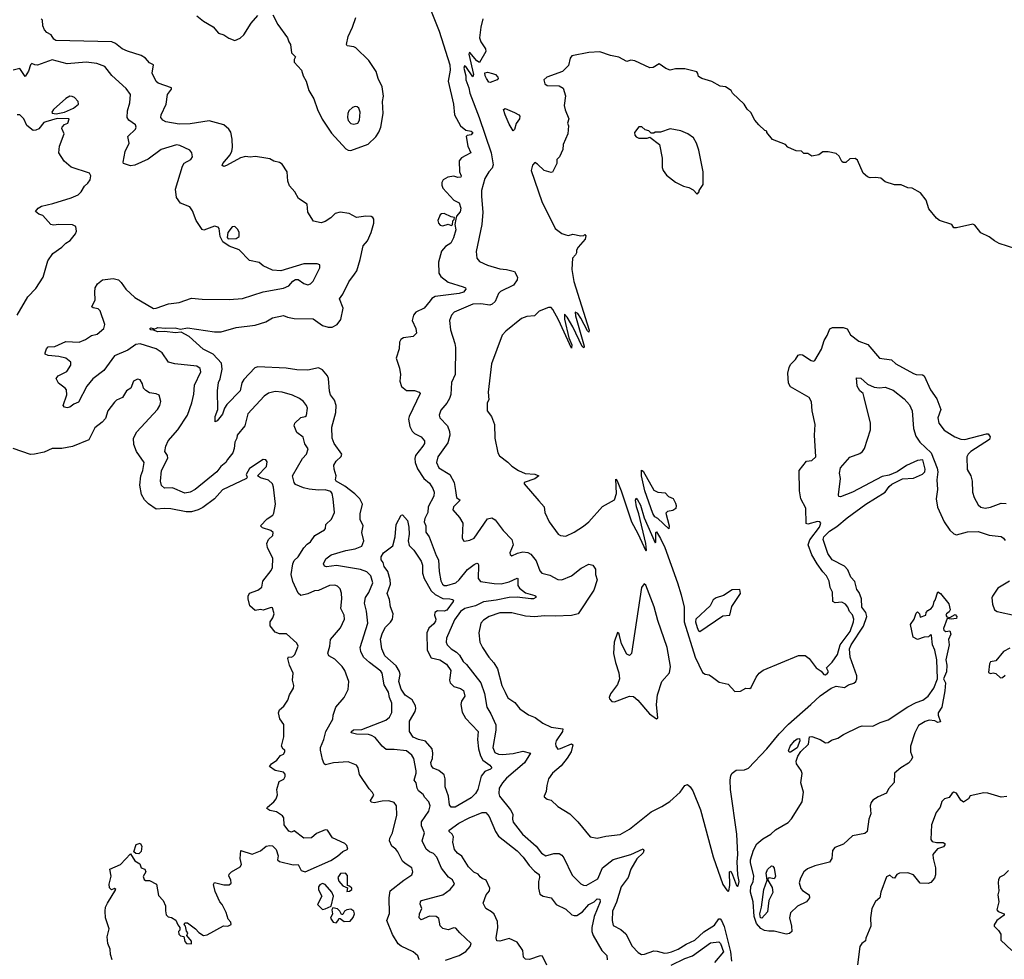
# Model space of a CAD drawing. Extents: x 1966327 to 2147849, y 395140 to 552178.
# Tile 113 of 256: x 2004454 to 2011738, y 488239 to 495189. Entities that reach past the tile are written whole.
import ezdxf

# ---------------------------------------------------------------- set-up
doc = ezdxf.new("R2010")
doc.units = 0

msp = doc.modelspace()

# ---------------------------------------------------------------- linework, layer by layer
at = {"layer": '0CON20XD'}
for points in [[(2007358.5, 495605), (2007556.4, 495105), (2007635.2, 494855), (2007639.5, 494815), (2007624.4, 494735), (2007663.3, 494565), (2007670.6, 494485), (2007715, 494404.5), (2007755, 494372.5), (2007795, 494364.6), (2007806, 494355), (2007795, 494337.1), (2007765, 494332.5), (2007756, 494325), (2007769.2, 494255), (2007791.2, 494205), (2007755, 494185.5), (2007721.9, 494168.1), (2007704.5, 494145), (2007708.1, 494065), (2007721.1, 494035), (2007718, 494025), (2007695, 494022.9), (2007665, 494031.6), (2007621.2, 494025), (2007587.5, 494005), (2007577.8, 493985), (2007576.7, 493965), (2007585, 493942.5), (2007665, 493855.4), (2007705, 493835.4), (2007717.2, 493795), (2007711.7, 493768.3), (2007686.2, 493735), (2007680, 493715), (2007672.5, 493675), (2007679.5, 493635), (2007663.8, 493575), (2007642.8, 493537.2), (2007605, 493512.1), (2007575, 493476.5), (2007552.5, 493395), (2007555.4, 493315), (2007569.4, 493289.4), (2007625, 493248.8), (2007735, 493214.2), (2007751.2, 493205), (2007753.8, 493195), (2007736.2, 493175), (2007706.2, 493165), (2007528.7, 493141.3), (2007503.2, 493126.8), (2007489.8, 493110.2), (2007446.2, 493055), (2007384.1, 493025.9), (2007366.7, 493005), (2007356.5, 492965), (2007385.6, 492905), (2007388.3, 492871.7), (2007364.7, 492845.3), (2007293.6, 492836.4), (2007272.5, 492825), (2007264.3, 492805), (2007261.5, 492755), (2007239.2, 492685), (2007265, 492612.5), (2007271.5, 492565), (2007265.5, 492515), (2007278.6, 492475), (2007315, 492447.5), (2007375, 492446.9), (2007410, 492435), (2007415.6, 492425.6), (2007334.6, 492255), (2007330.7, 492235), (2007339.8, 492179.8), (2007357.1, 492145), (2007375, 492128.8), (2007423.3, 492105), (2007448.2, 492075), (2007447.5, 492055), (2007437.2, 492035), (2007381.5, 491965), (2007376.1, 491943.9), (2007379.1, 491915), (2007397.9, 491867.9), (2007445, 491795.5), (2007485, 491760), (2007511.4, 491721.4), (2007520.6, 491695), (2007516.7, 491665), (2007474.6, 491585), (2007473.6, 491545), (2007450.5, 491499.5), (2007446.2, 491475), (2007457.7, 491445), (2007458.9, 491398.9), (2007482.7, 491365), (2007534.7, 491225), (2007551.7, 491195), (2007556.6, 491106.6), (2007569.8, 491039.8), (2007581.9, 491015), (2007595.4, 491005.4), (2007615, 491003.3), (2007680.6, 491025), (2007705, 491045.5), (2007766.9, 491123.1), (2007815, 491160), (2007835, 491168.5), (2007845, 491165.6), (2007847.7, 491155), (2007844.7, 491055), (2007863.8, 491033.8), (2007965, 491018.4), (2008015, 491017.4), (2008075, 491031.6), (2008135, 491059.2), (2008140, 491055), (2008138.1, 491031.9), (2008138.8, 491005), (2008151.1, 490985), (2008195, 490950), (2008265, 490930), (2008272, 490925), (2008272, 490915), (2008255, 490905.6), (2008235.4, 490904.6), (2008135, 490917.6), (2008075, 490916.1), (2007978, 490895), (2007885, 490884), (2007825, 490853.5), (2007746.9, 490835), (2007715, 490811.1), (2007670.5, 490749.5), (2007611.8, 490615), (2007608.9, 490585), (2007616.2, 490566.2), (2007645.3, 490535.3), (2007685, 490511.5), (2007708, 490488), (2007735, 490443.1), (2007760.4, 490420.4), (2007864.5, 490285), (2007892.7, 490205), (2007910.9, 490105), (2007940.4, 490055), (2007975.4, 489974.6), (2007976.8, 489935), (2007954.6, 489805), (2007969.5, 489769.5), (2007995, 489756.8), (2008025, 489754.2), (2008105, 489761.6), (2008175, 489778.8), (2008233.8, 489765), (2008187.2, 489692.8), (2008055, 489579.1), (2008024.6, 489545), (2008002, 489505), (2007998.8, 489465), (2008004, 489445), (2008085.9, 489345.9), (2008101.9, 489311.9), (2008098.7, 489275), (2008104.4, 489254.4), (2008174.8, 489164.8), (2008275.3, 489075.3), (2008315, 489024.4), (2008345.6, 489005.6), (2008405, 489021.5), (2008445, 489020.6), (2008465, 489010), (2008479.3, 488989.3), (2008541.5, 488861.5), (2008605, 488797.5), (2008625, 488787.5), (2008645, 488786), (2008730.6, 488835), (2008765, 488915.7), (2008845, 488976.7), (2008976, 489014), (2009066.4, 489056.4), (2009071.2, 489045), (2009065, 489026.7), (2009018.3, 488981.7), (2008975.5, 488905), (2008955.6, 488845), (2008902.9, 488775), (2008869.4, 488660.6), (2008838.6, 488595), (2008835.8, 488525), (2008845, 488490), (2008900.5, 488460.5), (2008938.3, 488428.3), (2008985, 488336.2), (2009028.9, 488288.9), (2009055, 488275.6), (2009075, 488276.7), (2009145, 488301.2), (2009170.5, 488300.5), (2009225, 488285.4), (2009247.1, 488287.1), (2009276.5, 488293.5), (2009325, 488315.3), (2009385, 488351.3), (2009449.5, 488380.5), (2009515, 488441.6), (2009595, 488490.7), (2009625, 488538.2), (2009635, 488538.6), (2009645, 488526.7), (2009665, 488481.2), (2009712.9, 488295), (2009720.2, 488225)], [(2005252.7, 494957.3), (2005211.2, 494975), (2005163.9, 495013.9), (2005135.3, 495025.3), (2004720.8, 495035), (2004705.7, 495045.7), (2004686.7, 495076.7), (2004654.7, 495094.7), (2004636.7, 495115), (2004625.7, 495145), (2004623.8, 495185), (2004612.5, 495195)], [(2005765, 495216.7), (2005815, 495177.8), (2005886.4, 495136.4), (2005925, 495090.8), (2005965, 495078.1), (2006001.6, 495051.6), (2006045, 495035.6), (2006085, 495053.1), (2006111.4, 495078.6), (2006166.1, 495163.9), (2006215, 495221.4)], [(2006328, 495225), (2006364.6, 495154.6), (2006434.2, 495055), (2006444.2, 495025), (2006458.6, 495005), (2006464, 494945), (2006493.3, 494915), (2006484.3, 494895), (2006485.6, 494875), (2006540, 494815), (2006550.8, 494775), (2006574.2, 494735), (2006593.3, 494665), (2006629.4, 494605), (2006656.1, 494525), (2006692.7, 494452.7), (2006760.4, 494350.4), (2006867.3, 494235), (2006885, 494223.9), (2006905, 494221.9), (2007031.4, 494268.6), (2007088.3, 494321.7), (2007112, 494358), (2007125, 494393.8), (2007141.8, 494495), (2007138.8, 494585), (2007145.6, 494624.4), (2007135, 494693.8), (2007105.4, 494755), (2007091.8, 494805), (2007036.6, 494886.6), (2006940.2, 494980.2), (2006925, 494989.2), (2006876.7, 494995), (2006872, 495005), (2006884.4, 495065), (2006916.9, 495135), (2006940.3, 495205)], [(2007880.6, 495195), (2007864.4, 495135), (2007854.4, 495055), (2007864.4, 495025), (2007901.1, 494975), (2007901.9, 494955), (2007855, 494872.5), (2007835.8, 494885.8), (2007785, 494947.5), (2007780, 494945), (2007777.5, 494935), (2007810, 494785), (2007805, 494767.5), (2007755, 494843.3), (2007745, 494847.5), (2007739.5, 494830.5), (2007753.6, 494775), (2007754.6, 494745), (2007777.3, 494685), (2007784.6, 494645), (2007852.9, 494465), (2007942.8, 494205), (2007956, 494115), (2007949.4, 494090.6), (2007923.5, 494065), (2007895.4, 494014.6), (2007870.6, 493925), (2007869.1, 493880.9), (2007880, 493765), (2007872.2, 493675), (2007830.8, 493475), (2007835.9, 493425.9), (2007855, 493401.2), (2007915, 493373.1), (2008005, 493345.5), (2008055, 493341.8), (2008115, 493325.8), (2008136.9, 493285), (2008133.1, 493265), (2008108, 493225), (2008012, 493178), (2007996.5, 493165), (2007971.4, 493105), (2007949.2, 493085), (2007931.8, 493078.2), (2007865, 493088.8), (2007805, 493084.5), (2007668.8, 493025), (2007649.2, 493005), (2007634.3, 492965), (2007640.8, 492895), (2007674.2, 492795), (2007678.1, 492765), (2007675.6, 492565), (2007648.6, 492505), (2007643.4, 492416.6), (2007632.8, 492387.2), (2007615, 492354), (2007569.1, 492300.9), (2007556, 492265), (2007563.2, 492243.2), (2007618.1, 492185), (2007633, 492143), (2007635.4, 492115), (2007620.2, 492059.8), (2007546.7, 491955), (2007536.7, 491915), (2007555.5, 491875.5), (2007635, 491824.2), (2007668.8, 491765), (2007677.7, 491707.7), (2007685.8, 491655.8), (2007711.4, 491635), (2007663.3, 491585), (2007657.5, 491565), (2007707.8, 491507.8), (2007731.8, 491465), (2007727.3, 491357.3), (2007737.5, 491335), (2007745, 491331.2), (2007785, 491340), (2007815.4, 491354.6), (2007915, 491496.2), (2007945.6, 491505.6), (2007970.9, 491490.9), (2008029.8, 491409.8), (2008094.2, 491344.2), (2008105.8, 491305), (2008080.8, 491245), (2008082.5, 491232.5), (2008095, 491223.8), (2008136.8, 491243.2), (2008175, 491252.9), (2008212.7, 491247.3), (2008235, 491236.7), (2008275, 491186), (2008302, 491112), (2008316.6, 491096.6), (2008375, 491081.1), (2008435, 491049.4), (2008465, 491046.7), (2008535, 491076.4), (2008607.3, 491132.7), (2008665, 491161.4), (2008695, 491154), (2008714.2, 491125), (2008713.8, 491085), (2008726, 491045), (2008700.2, 490969.8), (2008585, 490793.8), (2008535, 490783.1), (2008415, 490776.9), (2008335, 490779.6), (2008265, 490772.7), (2008195, 490777.9), (2008095, 490801.8), (2008005, 490801.8), (2007928, 490775), (2007885, 490747.5), (2007866, 490725), (2007850, 490655), (2007857.5, 490585), (2007876.9, 490545), (2007924.4, 490475), (2007962.7, 490432.7), (2007988.1, 490388.1), (2008021.9, 490265), (2008045.5, 490215.5), (2008065, 490174), (2008117.6, 490137.6), (2008155, 490091.2), (2008217.7, 490047.7), (2008268.3, 490028.3), (2008323.3, 489985), (2008385, 489956), (2008471.2, 489945), (2008469.6, 489925), (2008423.6, 489855), (2008418, 489835), (2008421.2, 489815), (2008434.2, 489794.2), (2008455, 489797.8), (2008535, 489833.1), (2008546.4, 489826.4), (2008532.9, 489775), (2008503.9, 489726.1), (2008458.9, 489671.1), (2008396.2, 489615), (2008366.7, 489575), (2008352.5, 489525), (2008349.3, 489480.7), (2008333, 489447), (2008335, 489440), (2008355, 489422.5), (2008385, 489417.5), (2008435, 489370), (2008522.5, 489315), (2008584, 489255), (2008675, 489146.2), (2008725, 489134.3), (2008790.7, 489149.3), (2008895, 489161.9), (2008965, 489200.6), (2009125, 489331.1), (2009205, 489368.9), (2009264, 489406), (2009340, 489475), (2009375, 489524.2), (2009395, 489532.5), (2009415, 489515.6), (2009432.7, 489485), (2009490.7, 489345), (2009585, 488996.7), (2009655, 488792.5), (2009685, 488750), (2009695, 488740), (2009700, 488745), (2009707.5, 488785), (2009704, 488885), (2009715, 488890), (2009726, 488865), (2009757.5, 488785), (2009765, 488777.5), (2009768, 488782), (2009775.5, 488815), (2009765.6, 488865), (2009760.6, 488960.6), (2009765.2, 489015), (2009758, 489165), (2009713.1, 489495), (2009709.3, 489565), (2009715, 489600), (2009725, 489616.2), (2009755, 489637.5), (2009815, 489641.5), (2009846.4, 489653.6), (2009980.7, 489795), (2010072.5, 489907.5), (2010140.4, 489979.6), (2010306, 490124), (2010375, 490187.6), (2010455.7, 490245), (2010495, 490259.6), (2010555, 490250), (2010585, 490269.5), (2010625, 490282.5), (2010638.1, 490295), (2010646.2, 490313.8), (2010646.5, 490335), (2010596.2, 490475), (2010593.4, 490535), (2010604.8, 490565), (2010695.8, 490704.2), (2010719.8, 490775), (2010714.1, 490804.1), (2010683.1, 490843.1), (2010680, 490905), (2010663.4, 490953.4), (2010645.6, 490975.6), (2010632.8, 491032.8), (2010603.3, 491065), (2010579.8, 491119.8), (2010555, 491147.9), (2010464.3, 491194.3), (2010431, 491241), (2010398.5, 491345), (2010403.5, 491365), (2010445, 491406), (2010498.8, 491441.2), (2010574.7, 491505), (2010713.1, 491606.9), (2010856.7, 491695), (2010885, 491736.8), (2010905, 491753.6), (2010985, 491793.2), (2011065, 491798.6), (2011132.4, 491827.6), (2011150, 491845), (2011150.9, 491865), (2011135, 491933.3), (2011095, 491929.7), (2011015, 491891), (2010945, 491844.8), (2010885, 491819.5), (2010835, 491809.4), (2010615, 491695.5), (2010525, 491660)], [(2005992.7, 491935), (2005978.5, 491915), (2005941.2, 491885), (2005911.9, 491845), (2005752.9, 491715), (2005715, 491695.5), (2005675, 491687.5), (2005585, 491727.5), (2005524.5, 491724.5), (2005502.9, 491745), (2005496.9, 491775), (2005503.3, 491855), (2005550, 491945), (2005547.5, 491965), (2005529.2, 491995), (2005534.3, 492035), (2005551.4, 492075), (2005623.5, 492156.5), (2005695.5, 492265), (2005727.7, 492355), (2005741.7, 492418.3), (2005747.5, 492485), (2005793.1, 492585), (2005788.2, 492608.2), (2005765, 492627.1), (2005602.7, 492642.7), (2005555, 492657.1), (2005508.2, 492725), (2005463.7, 492753.7), (2005345, 492790.9), (2005313, 492787), (2005255, 492745.6), (2005155, 492701.9), (2005076.5, 492593.5), (2004996.1, 492533.9), (2004950.7, 492479.3), (2004890, 492360), (2004854.5, 492345.5), (2004825, 492324), (2004805, 492318.8), (2004785, 492322.5), (2004776.7, 492335), (2004801.9, 492415), (2004800.9, 492450.9), (2004791.2, 492465), (2004740.7, 492500.7), (2004724.2, 492535.8), (2004740, 492555), (2004803.6, 492586.4), (2004832, 492635), (2004833.8, 492655), (2004795.5, 492685.5), (2004745, 492698.1), (2004664.3, 492704.3), (2004642.5, 492715), (2004642.5, 492725), (2004653.3, 492755), (2004665, 492768.8), (2004715, 492770.8), (2004795, 492808.8), (2004895.4, 492804.6), (2004942, 492825), (2004985, 492854.4), (2005027.3, 492862.7), (2005076.4, 492905), (2005084.6, 492935), (2005050, 493035), (2005035, 493051.1), (2004997.7, 493057.7), (2004988.8, 493065), (2005013.4, 493116.6), (2005009.2, 493175), (2005013.8, 493205), (2005030, 493235), (2005067.5, 493265), (2005145, 493276), (2005185, 493266.2), (2005205.8, 493245.8), (2005238.8, 493195), (2005305, 493133.8), (2005445, 493053.3), (2005465, 493054.4), (2005555, 493087.3), (2005635, 493096.7), (2005725, 493130), (2005805, 493121.8), (2006005, 493120), (2006103.1, 493126.9), (2006255, 493176.2), (2006405.3, 493204.7), (2006445, 493221.5), (2006474.1, 493255.9), (2006495, 493268.6), (2006515, 493267.5), (2006555, 493238.6), (2006585, 493229.2), (2006605, 493235.8), (2006626, 493255), (2006674, 493355), (2006673.3, 493375), (2006654.1, 493384.1), (2006555, 493384.2), (2006385, 493332.9), (2006325, 493337.5), (2006255, 493367.5), (2006225, 493392.5), (2006155, 493408.8), (2006078, 493488), (2006005, 493514), (2005957.5, 493545), (2005937.5, 493585), (2005930, 493645), (2005922.5, 493655), (2005895, 493661.2), (2005816.4, 493633.6), (2005805, 493637.5), (2005759.2, 493705), (2005732.5, 493775), (2005714, 493805), (2005643.4, 493833.4), (2005614, 493875), (2005606.2, 493935), (2005658.1, 494105), (2005672.2, 494127.8), (2005720.8, 494155), (2005731.4, 494175), (2005728.8, 494205), (2005712, 494225), (2005639.5, 494259.5), (2005615, 494263.8), (2005501, 494229), (2005405, 494158.2), (2005305, 494112.9), (2005275, 494109.4), (2005223.3, 494125), (2005220, 494135), (2005234.7, 494215), (2005264.5, 494275), (2005253.1, 494325), (2005310.7, 494379.3), (2005316.9, 494395), (2005311.5, 494411.5), (2005261.4, 494445), (2005249.5, 494465), (2005251.2, 494515), (2005268.9, 494575), (2005273.8, 494635), (2005241.2, 494681.2), (2005136.1, 494776.1), (2005085, 494844.2), (2005025, 494864.4), (2004945.4, 494874.6), (2004805, 494862.1), (2004695, 494892.2), (2004585.8, 494854.2), (2004565.9, 494855.9), (2004545, 494866.2), (2004535, 494856.7), (2004520.6, 494809.4), (2004495, 494768.8), (2004455, 494828.8), (2004405, 494816)], [(2007605, 488233.1), (2007705, 488266.1), (2007755, 488298.1), (2007785.6, 488335), (2007793.8, 488355), (2007710, 488435), (2007680.7, 488470.7), (2007665, 488472), (2007625, 488458.1), (2007585, 488466.2), (2007565, 488487.5), (2007555, 488540), (2007535, 488555.8), (2007485, 488559.4), (2007425, 488532), (2007410, 488545), (2007411.2, 488575), (2007430, 488615), (2007416.4, 488646.4), (2007418.8, 488665), (2007426.8, 488673.2), (2007585, 488715.4), (2007638.9, 488755), (2007670, 488795), (2007655, 488825.8), (2007626.8, 488846.8), (2007575, 488914.2), (2007538.9, 488995), (2007515, 489021.5), (2007485, 489034.6), (2007460.8, 489055), (2007430.6, 489115), (2007447.5, 489175), (2007426.9, 489226.9), (2007426.2, 489255), (2007481.5, 489335), (2007491.1, 489375), (2007481.9, 489405), (2007450, 489435), (2007439.3, 489459.3), (2007405, 489485.6), (2007394.2, 489505), (2007386.1, 489545), (2007371.5, 489565), (2007386.8, 489615), (2007386.1, 489633.9), (2007368.7, 489725), (2007355, 489750), (2007315, 489780), (2007225, 489791.5), (2007165, 489791.1), (2007135, 489816.9), (2007085, 489879.1), (2007055.6, 489895.6), (2007035, 489901.9), (2006945, 489905.3), (2006905.8, 489915), (2006907.8, 489925), (2006923.5, 489936.5), (2006985, 489938.7), (2007162.2, 490007.8), (2007189.4, 490030.6), (2007207.9, 490065), (2007207.9, 490135), (2007190.5, 490175), (2007181.8, 490215), (2007149.9, 490269.9), (2007136, 490355), (2007125, 490370), (2007041.6, 490435), (2006998.6, 490475), (2006978.6, 490515), (2006973.4, 490546.6), (2007030, 490725), (2007020.6, 490815), (2007003.9, 490873.9), (2007013.3, 490915), (2007037.4, 490952.6), (2007065.9, 491024.1), (2007051.1, 491075), (2007022.1, 491105), (2006975, 491123.6), (2006797.1, 491152.9), (2006725, 491141.3), (2006707.9, 491147.9), (2006700.8, 491165), (2006718.9, 491201.1), (2006758.3, 491231.7), (2006866.2, 491263.8), (2006935.5, 491274.5), (2006985.2, 491294.8), (2006999.6, 491335), (2006984.1, 491395), (2006994.3, 491445), (2006973, 491493), (2006972.5, 491535), (2006990, 491605), (2006969.2, 491645), (2006932.7, 491682.7), (2006858.3, 491738.3), (2006794.2, 491775), (2006790.8, 491785), (2006795.6, 491815), (2006780.8, 491865), (2006779.2, 491895), (2006794.2, 491925), (2006832.8, 491957.2), (2006838.2, 491975), (2006781.1, 492055), (2006766.7, 492095), (2006762.2, 492175), (2006793.1, 492285), (2006796.1, 492335), (2006783.9, 492375), (2006754.6, 492415), (2006745, 492441.2), (2006737.5, 492535), (2006730, 492555), (2006695, 492598.8), (2006664.5, 492614.5), (2006585, 492596.4), (2006505, 492599.4), (2006425, 492612.4), (2006215, 492622.1), (2006193.6, 492615), (2006111.8, 492528.2), (2006097.3, 492502.7), (2006085, 492444.2), (2005987.6, 492342.4), (2005968.8, 492315), (2005955, 492271.2), (2005915, 492222), (2005900, 492215), (2005900, 492255), (2005920, 492305), (2005917.1, 492445), (2005924.5, 492505), (2005936.8, 492533.2), (2005952.5, 492605), (2005947.8, 492647.8), (2005885.2, 492715.2), (2005812.4, 492752.4), (2005707.1, 492845), (2005647.9, 492877.9), (2005605.9, 492874.1), (2005525, 492881.8), (2005475, 492880), (2005445, 492894), (2005425, 492896.2), (2005418, 492905), (2005425, 492909.4), (2005441.2, 492905), (2005445, 492897.5), (2005475, 492912.7), (2005532, 492908), (2005605, 492909.5), (2005645, 492900.8), (2005695, 492910), (2005895, 492880), (2005945, 492880.6), (2006055, 492913.5), (2006195, 492929.2), (2006275, 492953.5), (2006325, 492983.5), (2006405, 493001.9), (2006435, 492989.4), (2006485, 492980), (2006625, 492977.7), (2006695, 492928), (2006735, 492914), (2006765, 492914.6), (2006802.7, 492935), (2006829.4, 492970.6), (2006845.9, 493055), (2006820, 493125), (2006845, 493160), (2006889.8, 493250.2), (2006932.1, 493307.9), (2006947.1, 493332.9), (2006973.8, 493415), (2006995, 493516), (2007027.3, 493552.7), (2007055.3, 493615), (2007073.6, 493685), (2007073.3, 493713.3), (2007066.6, 493726.6), (2007053.1, 493733.1), (2007015.5, 493735.5), (2006946, 493726), (2006892.5, 493755), (2006825, 493765.5), (2006786.7, 493755), (2006755, 493723.8), (2006713.9, 493696.1), (2006685, 493688), (2006628.3, 493698.3), (2006586.2, 493765), (2006581.2, 493825), (2006517.9, 493867.9), (2006488.8, 493915), (2006450.3, 493960.3), (2006438.2, 493995), (2006433.3, 494065), (2006395, 494120.6), (2006375, 494132.5), (2006333.6, 494143.6), (2006305, 494161.4), (2006245, 494171.2), (2006195, 494176.2), (2006158.3, 494171.7), (2006125, 494177.9), (2006087.3, 494167.3), (2005985, 494111.4), (2005965, 494104.2), (2005951.2, 494111.2), (2005956.2, 494125), (2006010.6, 494189.4), (2006024.2, 494215.8), (2006028.4, 494245), (2006027.1, 494305), (2006017.1, 494357.1), (2006000.7, 494380.7), (2005965, 494410.5), (2005855, 494441.1), (2005715, 494418.8), (2005635, 494416.4), (2005534.5, 494434.5), (2005513.3, 494445), (2005497.5, 494465), (2005500, 494485), (2005537.5, 494565), (2005548.9, 494635), (2005577.1, 494675), (2005578, 494685), (2005479.1, 494719.1), (2005465, 494732.5), (2005434.4, 494795), (2005445, 494856), (2005415, 494871.4), (2005384, 494904), (2005354, 494925), (2005252.7, 494957.3)], [(2011823.6, 493493.6), (2011700, 493535), (2011665, 493552.5), (2011625, 493583.3), (2011565, 493612.5), (2011518.7, 493668.7), (2011505, 493677.5), (2011385, 493648.8), (2011365, 493650), (2011350, 493675), (2011257.5, 493705), (2011235, 493722.5), (2011179.3, 493789.3), (2011160, 493855), (2011118.3, 493908.3), (2011055, 493943.3), (2011025, 493946.7), (2010975, 493966.7), (2010925, 493966.7), (2010855, 493990), (2010825, 494016.7), (2010785, 494023.3), (2010745, 494020), (2010725, 494026.7), (2010693.8, 494055), (2010650.7, 494150.7), (2010635, 494162.5), (2010595, 494160), (2010565, 494132.5), (2010545, 494132.5), (2010535, 494140), (2010515, 494180), (2010495, 494200), (2010435, 494212.5), (2010395, 494212.5), (2010365, 494190), (2010315, 494180), (2010285, 494200), (2010255, 494200), (2010237, 494217), (2010198.3, 494218.3), (2010163, 494233), (2010137, 494247), (2010120, 494265), (2010023, 494303), (2009980, 494355), (2009980, 494365), (2009965, 494370), (2009920.7, 494410.7), (2009892.5, 494445), (2009863, 494503), (2009835, 494527.5), (2009812.5, 494565), (2009727.5, 494645), (2009716.4, 494666.4), (2009675, 494692.5), (2009635, 494697.5), (2009575, 494732.5), (2009500, 494755), (2009475, 494770), (2009471.7, 494791.7), (2009462.5, 494802.5), (2009415, 494816.2), (2009375, 494826.7), (2009305, 494826.7), (2009265, 494816.7), (2009235, 494827.5), (2009185, 494862.5), (2009140, 494835), (2009115, 494832.5), (2009005, 494886.2), (2008975, 494891.2), (2008945, 494881.2), (2008885, 494911.2), (2008825, 494923.8), (2008745, 494951.2), (2008665, 494946.2), (2008537.3, 494922.7), (2008526.4, 494903.6), (2008515, 494850), (2008468.8, 494805), (2008354.6, 494765.4), (2008331.4, 494745), (2008339.4, 494715), (2008355, 494701.8), (2008445, 494699.6), (2008475, 494682.5), (2008490.9, 494625), (2008482.9, 494555), (2008488.3, 494521.7), (2008515.7, 494455), (2008507.5, 494425), (2008514, 494405), (2008508, 494345), (2008474, 494265), (2008471.7, 494228.3), (2008446.1, 494173.9), (2008427.5, 494155), (2008428, 494125), (2008395, 494062.5), (2008385, 494060), (2008335, 494072.9), (2008285, 494121.1), (2008265, 494132.5), (2008246.6, 494113.4), (2008237.5, 494075), (2008316.1, 493845), (2008415, 493644), (2008465, 493608.8), (2008495, 493598), (2008515, 493593.8), (2008545, 493602.5), (2008605, 493591.2), (2008627, 493593), (2008635, 493600), (2008641.7, 493591.7), (2008637.5, 493565), (2008585, 493507.5), (2008572.5, 493485), (2008572.5, 493465), (2008565, 493450), (2008543.3, 493425), (2008538.8, 493341.2), (2008554, 493254), (2008667.7, 492892.3), (2008665, 492877.5), (2008655, 492887.5), (2008605, 492982.5), (2008582.5, 493015), (2008563, 493027), (2008565, 493000), (2008630, 492775), (2008628.3, 492761.7), (2008615, 492772.5), (2008547, 492917), (2008505, 492990), (2008485, 493010), (2008483.9, 492973.9), (2008516.7, 492835), (2008538.8, 492785), (2008535, 492760), (2008440, 492970), (2008396.9, 493046.9), (2008385, 493060.8), (2008365, 493061.2), (2008295.9, 493034.1), (2008261.7, 492998.3), (2008205, 492994.3), (2008165, 492978.1), (2008050, 492885), (2008023.8, 492855), (2007944.2, 492645), (2007920, 492435), (2007923.6, 492376.4), (2007913.3, 492355), (2007913.3, 492295), (2007943.3, 492255), (2007966.7, 492195), (2007970, 492095), (2007990, 491985), (2008003.6, 491963.6), (2008065, 491917.5), (2008095, 491886.7), (2008145, 491853.8), (2008193.4, 491833.4), (2008265, 491826.9), (2008293.3, 491815), (2008265, 491793.1), (2008186.7, 491765), (2008186.7, 491755), (2008295, 491631.2), (2008333.3, 491585), (2008340, 491545), (2008371.2, 491475), (2008437.5, 491385), (2008453.6, 491373.6), (2008495, 491370), (2008555, 491398), (2008625, 491444), (2008665, 491476.2), (2008765, 491588), (2008855, 491638), (2008868.8, 491685), (2008865, 491790), (2008875, 491777.5), (2008902.9, 491705), (2008978.8, 491475), (2009027.7, 491387.7), (2009085, 491260), (2009090, 491265), (2009086.2, 491315), (2009034.2, 491535), (2009017.5, 491585), (2009010, 491635), (2009015, 491650), (2009025, 491637.5), (2009047.6, 491597.6), (2009074, 491505), (2009155, 491320), (2009160, 491325), (2009160, 491395), (2009165, 491400), (2009195, 491352.5), (2009225.6, 491285), (2009320.9, 491025), (2009346.9, 490935), (2009368.7, 490845), (2009369.3, 490735), (2009450.7, 490475), (2009505, 490360.8), (2009525, 490348.8), (2009555, 490343.3), (2009580, 490325), (2009628.3, 490288.3), (2009695, 490273.8), (2009745, 490221.2)], [(2007935, 494724), (2007925, 494728), (2007906.7, 494755), (2007896.9, 494775), (2007895, 494796.7), (2007915, 494800), (2007952.4, 494792.4), (2007973, 494783), (2007991.2, 494765), (2007993.8, 494755), (2007986.2, 494745), (2007935, 494724)], [(2004725, 494493.5), (2004785, 494505.4), (2004851.2, 494535), (2004890, 494565), (2004887.5, 494585), (2004860, 494615), (2004841.7, 494621.7), (2004825, 494622.5), (2004795, 494606.2), (2004704.2, 494525), (2004692, 494505), (2004695, 494497.5), (2004725, 494493.5)], [(2006925, 494417.3), (2006955, 494424.5), (2006968.4, 494445), (2006973.8, 494505), (2006963.1, 494535), (2006951.2, 494545), (2006935, 494548.1), (2006915, 494538.9), (2006889.5, 494515), (2006880.4, 494495), (2006879.6, 494465), (2006885, 494442.5), (2006905, 494422.1), (2006925, 494417.3)], [(2008105, 494367.5), (2008075, 494416), (2008044.5, 494485), (2008034, 494525), (2008045, 494533.3), (2008113.4, 494503.4), (2008146.7, 494485), (2008153.8, 494475), (2008152, 494455), (2008127.3, 494422.7), (2008113.6, 494376.4), (2008105, 494367.5)], [(2004435.8, 493005), (2004515, 493140), (2004575, 493202), (2004628.2, 493285), (2004662.5, 493405), (2004699.7, 493460.3), (2004765, 493505.7), (2004795, 493535.7), (2004828, 493555), (2004868, 493605), (2004875.7, 493624.3), (2004870.7, 493660.7), (2004845, 493672), (2004745, 493674), (2004705, 493668.8), (2004685, 493673.3), (2004625, 493740), (2004595, 493750), (2004571.7, 493771.7), (2004590, 493795), (2004615, 493810), (2004700.7, 493830.7), (2004835, 493871.5), (2004886, 493895), (2004908, 493915), (2004932.7, 493957.3), (2004959.5, 493980.5), (2004976.7, 494005), (2004980, 494035), (2004970, 494055), (2004835, 494097.5), (2004784.1, 494144.1), (2004743.8, 494205), (2004748.8, 494255), (2004783.3, 494345), (2004766.7, 494385), (2004769.5, 494395), (2004785, 494413.3), (2004811.2, 494425), (2004820, 494455), (2004732.5, 494457.5), (2004646.7, 494435), (2004632.1, 494427.9), (2004595, 494383.3), (2004575, 494371.2), (2004555, 494370), (2004506.1, 494406.1), (2004484.4, 494455), (2004456.3, 494486.3), (2004435, 494486.4)], [(2009465, 493900), (2009480, 493915), (2009480, 493925), (2009509.3, 493970.7), (2009510, 494065), (2009478, 494225), (2009461.2, 494275), (2009438.8, 494315), (2009397.5, 494345), (2009345, 494368), (2009265, 494381.2), (2009195, 494356.7), (2009155, 494357.5), (2009145, 494350), (2009125, 494350), (2009107, 494367), (2009080, 494375), (2009057, 494397), (2009033.6, 494396.4), (2009002.5, 494355), (2009003.3, 494335), (2009013.6, 494323.6), (2009035, 494312.5), (2009095, 494312.5), (2009115, 494320), (2009186.1, 494266.1), (2009206.7, 494165), (2009207.5, 494095), (2009213.9, 494073.9), (2009238.3, 494038.3), (2009305, 493986.7), (2009365, 493957.5), (2009405, 493947.5), (2009435, 493930), (2009465, 493900)], [(2007585, 493665.6), (2007625, 493678), (2007645, 493667.5), (2007655, 493672.5), (2007658.3, 493701.7), (2007668.3, 493711.7), (2007670, 493725), (2007645, 493730), (2007595, 493755.5), (2007575, 493753.1), (2007564.7, 493745.3), (2007547.8, 493705), (2007553.1, 493683.1), (2007565, 493669.2), (2007585, 493665.6)], [(2005997.5, 493567.5), (2006055, 493570), (2006077.5, 493585), (2006077, 493617), (2006065, 493640), (2006045, 493660), (2006025, 493657.5), (2005994.1, 493615.9), (2005988.3, 493578.3), (2005997.5, 493567.5)], [(2009745, 490221.2), (2009785, 490222), (2009825, 490243.8), (2009855, 490241.2), (2009865, 490248.8), (2009903.2, 490326.8), (2009924.6, 490355.4), (2009955, 490377.1), (2010215.8, 490485.8), (2010265, 490487.5), (2010295, 490463.3), (2010345, 490396), (2010381.7, 490371.7), (2010402.5, 490345), (2010415, 490344), (2010430, 490355), (2010436.2, 490365), (2010422.5, 490395), (2010465, 490436.2), (2010504.3, 490495), (2010523.8, 490565), (2010597.4, 490665), (2010622.7, 490735), (2010624.5, 490755), (2010615, 490786.9), (2010591.4, 490811.4), (2010580.7, 490845), (2010563.6, 490865), (2010535, 490880.3), (2010486.1, 490876.1), (2010469.4, 490885), (2010465.5, 490955), (2010449.5, 490989.5), (2010441.5, 491035), (2010421.8, 491075), (2010396.2, 491105), (2010352.2, 491165), (2010315, 491230.6), (2010287.5, 491305), (2010298.1, 491341.9), (2010369.4, 491435), (2010381.2, 491465), (2010372.5, 491475), (2010355, 491478.1), (2010285, 491457.3), (2010272.9, 491462.9), (2010268.2, 491575), (2010231.6, 491645), (2010222.1, 491705), (2010218.9, 491855), (2010273.8, 491925), (2010315, 491928.6), (2010344, 491955), (2010332.3, 492115), (2010337.7, 492195), (2010315.6, 492295), (2010312.5, 492362.5), (2010295, 492394), (2010155, 492474.3), (2010140.5, 492500.5), (2010135.7, 492575), (2010145, 492616.7), (2010155, 492640), (2010194, 492675), (2010212.3, 492707.7), (2010226.4, 492713.6), (2010245, 492711.2), (2010308.8, 492668.8), (2010325, 492664.3), (2010335, 492668), (2010385, 492752), (2010403.8, 492816.2), (2010427.4, 492852.6), (2010447.5, 492902.5), (2010467.5, 492912.5), (2010545, 492912.5), (2010575, 492902), (2010599.5, 492859.5), (2010662.4, 492812.4), (2010727.9, 492787.9), (2010814.7, 492684.7), (2010903.7, 492673.7), (2010936.2, 492645), (2011065, 492572.3), (2011085, 492565.4), (2011132.9, 492562.9), (2011145, 492555.7), (2011191.4, 492451.4), (2011238.9, 492385), (2011266.9, 492305), (2011246.7, 492245), (2011254.3, 492205), (2011292.2, 492152.2), (2011372.5, 492105), (2011416.1, 492086.1), (2011444.7, 492084.7), (2011606.6, 492126.6), (2011617.5, 492125), (2011632.5, 492105), (2011628, 492085), (2011490.4, 491995), (2011469.6, 491975), (2011460, 491955), (2011463.3, 491863.3), (2011490, 491815), (2011498.6, 491775), (2011501.4, 491695), (2011515.5, 491655.5), (2011545, 491602), (2011565, 491584.3), (2011596.9, 491576.9), (2011635, 491583.8), (2011713.4, 491613.4), (2011751.2, 491611.2)], [(2006294.5, 491784.5), (2006235, 491800), (2006212.5, 491815), (2006280, 491885), (2006285, 491920), (2006275, 491932.5), (2006255, 491936.2), (2006155, 491869.2), (2006130, 491825), (2006137.5, 491805), (2006132.5, 491795), (2005955, 491712.2), (2005895.8, 491645), (2005808.3, 491581.7), (2005775.3, 491564.7), (2005725, 491550), (2005685, 491548.5), (2005571.2, 491571.2), (2005525, 491574), (2005465, 491567.7), (2005407.9, 491607.9), (2005378.5, 491638.5), (2005356.5, 491676.5), (2005343.5, 491746.5), (2005351.5, 491815), (2005365.3, 491855), (2005374.4, 491915), (2005318.5, 491995), (2005298.2, 492048.2), (2005296.5, 492095), (2005320.1, 492139.9), (2005473.5, 492305), (2005491.2, 492335), (2005499.6, 492365), (2005485, 492412.5), (2005465, 492422.2), (2005415, 492429.1), (2005386.5, 492446.5), (2005371.1, 492465), (2005363.1, 492495), (2005346, 492525), (2005325, 492529.2), (2005296.2, 492515), (2005275.8, 492465), (2005245, 492444), (2005216, 492395), (2005171.2, 492375), (2005155, 492360), (2005106.2, 492295), (2005089.7, 492240.3), (2005065, 492212), (2005010.6, 492169.4), (2004965, 492081.9), (2004845, 492032.5), (2004766.9, 492016.9), (2004695, 492016.5), (2004635, 491991.1), (2004564.2, 491975.8), (2004535, 491973.1), (2004405, 492017.5)], [(2010525, 491660), (2010513.5, 491663.5), (2010511.4, 491675), (2010526.9, 491795), (2010518, 491835), (2010525.6, 491875), (2010595, 491952.5), (2010668.9, 491981.1), (2010689.2, 491995), (2010702.8, 492017.2), (2010747.5, 492155), (2010748.9, 492205), (2010701.9, 492395), (2010693.8, 492425), (2010670, 492445), (2010648.9, 492478.9), (2010645, 492540), (2010675, 492536.7), (2010725, 492494.4), (2010775, 492470), (2010815, 492466.2), (2010855, 492471.2), (2010915, 492449.5), (2010997.1, 492385), (2011035, 492340), (2011057.1, 492295), (2011066.4, 492165), (2011082, 492108), (2011111.9, 492065), (2011197.5, 491985), (2011240.9, 491870.9), (2011245.7, 491845), (2011237.5, 491785), (2011244.4, 491715), (2011233.6, 491645), (2011242.4, 491582.4), (2011292.5, 491475), (2011335, 491413.1), (2011365, 491385.8), (2011385, 491378.9), (2011465, 491402.3), (2011543.4, 491403.4), (2011624.3, 491375.7), (2011715, 491365.7), (2011732, 491355), (2011745, 491336.7)], [(2007408.5, 488235), (2007399.4, 488265), (2007365.3, 488295.3), (2007276, 488336), (2007253.3, 488353.3), (2007211.9, 488421.9), (2007171.2, 488525), (2007188.7, 488578.7), (2007187, 488695), (2007195, 488745.8), (2007294.8, 488825.2), (2007355, 488864.5), (2007363.3, 488885), (2007355.4, 488915.4), (2007305, 488946.7), (2007286.7, 488965), (2007252, 489035), (2007236, 489055), (2007207.5, 489075), (2007189.4, 489115), (2007192.7, 489135), (2007213.1, 489175), (2007244.3, 489305), (2007241.4, 489375), (2007225, 489398.6), (2007185, 489411.9), (2007135, 489409.2), (2007077.3, 489397.3), (2007055, 489401.2), (2007050, 489415), (2007073.3, 489453.3), (2007064.1, 489474.1), (2007039.5, 489499.5), (2006966.7, 489605), (2006959.2, 489655), (2006945, 489676.2), (2006885, 489699.4), (2006775, 489692.5), (2006716.7, 489676.7), (2006707.5, 489685), (2006695, 489717.5), (2006680.6, 489785), (2006680, 489805), (2006703.8, 489865), (2006718.5, 489925), (2006771.2, 490015), (2006773.8, 490045), (2006793.3, 490105), (2006855.4, 490174.6), (2006884.7, 490235.3), (2006888.4, 490295), (2006858.4, 490375), (2006838.5, 490405), (2006785, 490458.9), (2006741.2, 490485), (2006734.5, 490504.5), (2006748.5, 490555), (2006754.2, 490605.8), (2006827.8, 490692.2), (2006856.9, 490755), (2006855.4, 490785), (2006830.9, 490835), (2006837.8, 490905), (2006835, 490947.5), (2006825, 490980), (2006805, 490999.2), (2006785, 491007.1), (2006745, 491004.3), (2006665, 490966.7), (2006634.2, 490964.2), (2006585, 490942), (2006535, 490930), (2006515, 490946.7), (2006475, 491033.8), (2006463.4, 491085), (2006473.8, 491165), (2006485, 491190), (2006515, 491216.2), (2006556.3, 491283.7), (2006579.8, 491310.2), (2006605, 491327.1), (2006636.5, 491373.5), (2006708.8, 491415), (2006716, 491425), (2006718.6, 491455), (2006761.2, 491495), (2006781.8, 491545), (2006774.3, 491645), (2006765.3, 491685), (2006755, 491698.7), (2006715, 491711.6), (2006665, 491709.2), (2006595, 491716), (2006553.3, 491726.7), (2006495, 491750.8), (2006485, 491766), (2006471.5, 491815), (2006547.4, 491942.6), (2006575.5, 491975), (2006588.2, 492015), (2006562.7, 492052.7), (2006550.6, 492100.6), (2006504.6, 492135), (2006485.5, 492185), (2006489.6, 492205), (2006535, 492248), (2006565, 492253.8), (2006575, 492262.5), (2006582.9, 492315), (2006576.8, 492335), (2006554.6, 492365), (2006525, 492387.2), (2006471.9, 492411.9), (2006395, 492433.1), (2006345, 492438.2), (2006295, 492426.2), (2006262.5, 492405), (2006142.5, 492275), (2006119.2, 492185), (2006062.7, 492117.3), (2006060, 492095), (2006044.6, 492065.4), (2006041.5, 492018.5), (2006031.9, 491985), (2005992.7, 491935)], [(2009255, 491423.3), (2009175, 491500), (2009153.3, 491513.3), (2009136.7, 491536.7), (2009079.2, 491705), (2009054.2, 491815), (2009055, 491857.5), (2009065, 491850), (2009145, 491710), (2009175, 491693.8), (2009228.7, 491688.7), (2009253.1, 491663.1), (2009287.8, 491647.8), (2009305, 491612.5), (2009311.2, 491595), (2009306.9, 491573.1), (2009285, 491559.2), (2009245, 491551.2), (2009235, 491540), (2009258.1, 491445), (2009255, 491423.3)], [(2005138, 488235), (2005126, 488275), (2005124, 488315), (2005105.7, 488355.7), (2005102.2, 488405), (2005117.1, 488465), (2005090, 488545), (2005086, 488595), (2005090, 488625), (2005105, 488653.3), (2005166.7, 488755), (2005155, 488762.5), (2005133.6, 488753.6), (2005118, 488768), (2005115.7, 488795), (2005131.4, 488855), (2005120, 488905), (2005199.1, 488940.9), (2005275, 489020), (2005305, 488967.5), (2005342.5, 488945), (2005352.5, 488915), (2005380, 488905), (2005387.5, 488885), (2005368.3, 488851.7), (2005375, 488830), (2005385, 488822.5), (2005415, 488822.5), (2005466.7, 488795), (2005481.4, 488711.4), (2005516, 488675), (2005533.3, 488635), (2005531.7, 488598.3), (2005538.8, 488568.8), (2005553, 488553), (2005577.7, 488547.7), (2005608.3, 488528.3), (2005623.9, 488493.9), (2005640, 488475), (2005640, 488455), (2005630, 488445), (2005632.5, 488425), (2005645, 488412.5), (2005668.3, 488408.3), (2005675, 488370), (2005687.5, 488355), (2005725, 488352.5), (2005726.4, 488373.6), (2005690, 488415), (2005697.5, 488435), (2005688.3, 488448.3), (2005680, 488485), (2005670, 488495), (2005675, 488510), (2005695, 488510), (2005755, 488463.8), (2005778.3, 488438.3), (2005815, 488416.2), (2005840.7, 488419.3), (2005963, 488487), (2005995, 488483.3), (2006017.5, 488497.5), (2006016.7, 488515), (2005997.5, 488535), (2005982, 488585), (2005952, 488645), (2005934, 488665), (2005899.7, 488739.7), (2005887, 488793), (2005895, 488806.7), (2005965, 488790), (2006005, 488790), (2006017.5, 488802.5), (2006016.4, 488826.4), (2006002.5, 488855), (2006005, 488870), (2006020, 488885), (2006086.1, 488923.9), (2006095, 488940), (2006086, 488985), (2006090, 489045), (2006175, 489016), (2006235, 489040.8), (2006277.5, 489075), (2006305, 489080.8), (2006325, 489078), (2006351.7, 489051.7), (2006367.5, 489005), (2006362.5, 488975), (2006375, 488962.5), (2006478.3, 488938.3), (2006515, 488940), (2006536.7, 488896.7), (2006565, 488886.7), (2006755, 488970), (2006805, 489002), (2006845, 489037.5), (2006882.5, 489055), (2006875, 489080), (2006860, 489095), (2006767, 489137), (2006730, 489195), (2006715, 489196.7), (2006650.3, 489169.7), (2006613, 489137), (2006555, 489134.2), (2006485, 489190), (2006465, 489180), (2006445, 489187.5), (2006410, 489235), (2006407.5, 489285), (2006399.3, 489299.3), (2006355, 489330), (2006305, 489338.8), (2006283.3, 489355), (2006286.7, 489365), (2006335, 489403.8), (2006352, 489425), (2006362.5, 489455), (2006357.5, 489495), (2006372.5, 489555), (2006408.3, 489571.7), (2006419.3, 489590.7), (2006417.7, 489607.7), (2006405, 489623.3), (2006345, 489636.2), (2006302.5, 489665), (2006316.7, 489685), (2006356.6, 489713.4), (2006383.6, 489746.4), (2006405, 489757.5), (2006416.2, 489775), (2006416.7, 489785), (2006403.6, 489793.6), (2006391.2, 489815), (2006408, 489885), (2006407.5, 489975), (2006378.3, 490018.3), (2006367.7, 490062.3), (2006376, 490084), (2006409.3, 490110.7), (2006437.5, 490155), (2006451.2, 490195), (2006480, 490245), (2006482, 490265), (2006472, 490305), (2006476.2, 490355), (2006448.9, 490415), (2006436.7, 490463.3), (2006443.8, 490476.2), (2006463.6, 490473.6), (2006475, 490478.8), (2006490, 490495), (2006513.8, 490555), (2006505, 490577.5), (2006427.7, 490647.7), (2006375, 490646), (2006345, 490658.8), (2006306.7, 490705), (2006306.2, 490735), (2006326, 490765), (2006336, 490795), (2006325, 490840), (2006315, 490842.5), (2006255, 490822.5), (2006235, 490827.5), (2006195, 490820), (2006157.5, 490855), (2006143.3, 490905), (2006143.6, 490926.4), (2006153.6, 490946.4), (2006215, 490970), (2006245, 490992.5), (2006253.3, 491035), (2006315, 491116.2), (2006323.2, 491136.8), (2006327.5, 491205), (2006287.5, 491285), (2006281.3, 491315), (2006294.5, 491345), (2006326.4, 491373.6), (2006328.1, 491395), (2006311.5, 491411.5), (2006250.2, 491430.2), (2006236, 491445), (2006285, 491497.5), (2006326.2, 491525), (2006335, 491540), (2006345.5, 491605), (2006332.4, 491732.4), (2006324.4, 491755), (2006294.5, 491784.5)], [(2007675, 489363.4), (2007645, 489364.1), (2007632.4, 489382.4), (2007626.5, 489446.5), (2007602.3, 489515), (2007602, 489575), (2007594, 489604), (2007555, 489636.8), (2007512.3, 489652.3), (2007500.6, 489670.6), (2007495.7, 489695), (2007507.3, 489725), (2007510.9, 489765), (2007504.4, 489795), (2007455, 489853.1), (2007405, 489864.6), (2007365, 489882.5), (2007338.8, 489925), (2007338.3, 490001.7), (2007378.7, 490071.3), (2007385.6, 490095), (2007382.2, 490115), (2007358.7, 490158.7), (2007305, 490193.3), (2007275, 490238), (2007259.5, 490295), (2007268.2, 490345), (2007265, 490367.5), (2007238.8, 490408.8), (2007155.8, 490485), (2007133.1, 490535), (2007124, 490606), (2007138.8, 490655), (2007160.8, 490695), (2007197.8, 490732.2), (2007211.1, 490755), (2007218, 490795), (2007197.5, 490847.5), (2007190.6, 490900.6), (2007173.5, 490945), (2007196.5, 491013.5), (2007194.7, 491045), (2007178.4, 491108.4), (2007151.2, 491145), (2007143.6, 491173.6), (2007128, 491195), (2007128.9, 491215), (2007144.3, 491245.7), (2007213.6, 491296.4), (2007231.9, 491365), (2007239.2, 491455), (2007275, 491525.2), (2007285, 491525.8), (2007322.6, 491485), (2007334, 491436), (2007336.2, 491383.8), (2007327.3, 491335), (2007335, 491300), (2007369.2, 491265), (2007423.5, 491185), (2007434.5, 491155), (2007434.5, 491095), (2007446.4, 491055), (2007498.2, 490965), (2007528.5, 490938.5), (2007585, 490907.5), (2007636.2, 490906.2), (2007655, 490900), (2007662.5, 490895), (2007660, 490885), (2007615, 490822.2), (2007595, 490814.4), (2007545, 490815.6), (2007526, 490805), (2007523.1, 490785), (2007532.2, 490755), (2007530.2, 490739.8), (2007518.7, 490721.3), (2007480.9, 490689.1), (2007466.1, 490655), (2007468.4, 490525), (2007498.8, 490468.8), (2007562, 490455), (2007612, 490422), (2007644.3, 490375), (2007634.3, 490305), (2007639.2, 490285), (2007666.8, 490256.8), (2007715, 490243.5), (2007736.9, 490226.9), (2007746.9, 490185), (2007721.9, 490148.1), (2007717.3, 490125), (2007727.9, 490067.9), (2007752.7, 490022.7), (2007846.5, 489925), (2007839.6, 489865), (2007848.6, 489795), (2007863.7, 489743.7), (2007881.3, 489711.3), (2007931.9, 489675), (2007946, 489655), (2007936.2, 489645), (2007895, 489627.9), (2007868.7, 489595), (2007843.8, 489495), (2007826.8, 489465), (2007795, 489434.2), (2007675, 489363.4)], [(2011775.5, 491035), (2011689.6, 490985), (2011650.4, 490925), (2011646.1, 490913.9), (2011650, 490865), (2011665.5, 490825), (2011685, 490811.1), (2011821.5, 490781.5)], [(2009165, 490016.7), (2009175, 490022.5), (2009165.7, 490125), (2009171.9, 490195), (2009205.4, 490294.6), (2009261.7, 490358.3), (2009267.5, 490405), (2009244.2, 490545), (2009175.8, 490745), (2009147.4, 490847.4), (2009085, 491007.5), (2009073, 491017), (2009055, 490990), (2008979.5, 490500.5), (2008965, 490486.7), (2008945, 490496.7), (2008905, 490573.3), (2008892, 490635), (2008885, 490652.5), (2008876.7, 490656.7), (2008850.9, 490585), (2008847.9, 490502.1), (2008860.5, 490435), (2008887.2, 490357.2), (2008891.2, 490315), (2008876.9, 490273.1), (2008825, 490202), (2008814.2, 490175), (2008816.1, 490166.1), (2008835, 490146.7), (2008855, 490142.9), (2008964.5, 490185.5), (2008993.7, 490183.7), (2009025.8, 490155.8), (2009111.9, 490055), (2009165, 490016.7)], [(2009485, 490664.4), (2009655, 490779.2), (2009707.5, 490785), (2009721.1, 490848.9), (2009786.7, 490945), (2009780, 490975), (2009725, 490973.3), (2009659.7, 490930.3), (2009605, 490913.3), (2009585, 490897.5), (2009560.8, 490855), (2009455.7, 490755), (2009453.8, 490735), (2009465, 490693.3), (2009475, 490668), (2009485, 490664.4)], [(2010125, 488424.7), (2010035, 488447.3), (2009995, 488446.2), (2009962.6, 488452.6), (2009937, 488467), (2009903.5, 488503.5), (2009888.4, 488555), (2009879.9, 488665), (2009860.6, 488735), (2009863.1, 488776.9), (2009880.9, 488815), (2009885.2, 488854.8), (2009859.4, 488955), (2009859.4, 488975), (2009882.9, 489047.1), (2009907.3, 489092.7), (2009950.6, 489129.4), (2010010.4, 489165), (2010045, 489196.9), (2010138.9, 489251.1), (2010162.2, 489277.8), (2010241.1, 489405), (2010251.9, 489475), (2010233.1, 489545), (2010243.5, 489613.5), (2010235.5, 489635.5), (2010200, 489685), (2010196.7, 489705), (2010209.3, 489740.7), (2010233.6, 489776.4), (2010288.3, 489831.7), (2010296.4, 489883.6), (2010315, 489888), (2010375.7, 489865.7), (2010415, 489840), (2010435, 489842.5), (2010460, 489860), (2010505, 489875.7), (2010547.6, 489902.4), (2010665, 489958.8), (2010686.2, 489966.2), (2010763.9, 489963.9), (2010818.3, 489991.7), (2010878.9, 490011.1), (2011025, 490106.5), (2011085, 490138.8), (2011135, 490156.2), (2011173.9, 490186.1), (2011215.9, 490244.1), (2011243.5, 490315), (2011239.5, 490455), (2011223.6, 490525), (2011206.4, 490565), (2011200, 490635), (2011195, 490642.5), (2011176.1, 490623.9), (2011145, 490622), (2011095, 490604), (2011062.3, 490622.3), (2011043.3, 490715), (2011070, 490755), (2011085, 490800), (2011095, 490810), (2011110, 490795), (2011115, 490770), (2011157.5, 490785), (2011160, 490805), (2011170.7, 490819.3), (2011197.5, 490835), (2011212.5, 490855), (2011217.5, 490885), (2011226.7, 490895), (2011245, 490957.5), (2011265, 490946.2), (2011328.1, 490868.1), (2011335.9, 490824.1), (2011330, 490810), (2011310, 490795), (2011306.2, 490785), (2011311.7, 490771.7), (2011335, 490766.7), (2011375, 490790), (2011387.5, 490775), (2011385, 490760), (2011345, 490754.2), (2011315, 490760), (2011287.5, 490685), (2011290, 490675), (2011304.6, 490664.6), (2011335, 490668.6), (2011342.9, 490645), (2011325.4, 490605), (2011330, 490565), (2011306.2, 490455), (2011311.9, 490415), (2011309.1, 490365), (2011286.5, 490315), (2011301.9, 490285), (2011298.8, 490225), (2011276, 490104), (2011247.3, 490062.7), (2011247.5, 490045), (2011265.6, 489995), (2011245, 489990), (2011223.5, 490003.5), (2011182.1, 490007.9), (2011151.4, 489998.6), (2011102.2, 489967.8), (2011075.5, 489915), (2011043.3, 489815), (2011044.5, 489775), (2011059.6, 489735), (2011048.7, 489711.3), (2011029.5, 489690.5), (2010972.5, 489655), (2010924.2, 489615.8), (2010922.6, 489547.4), (2010880.9, 489499.1), (2010865, 489468.8), (2010805, 489441.9), (2010764.7, 489415.3), (2010751.7, 489398.3), (2010746, 489375), (2010750, 489315), (2010736.2, 489275), (2010724, 489185), (2010705, 489170), (2010615, 489151.5), (2010548, 489092), (2010483.7, 489066.3), (2010467.1, 489045), (2010461.5, 488985), (2010445, 488957.8), (2010335, 488930.3), (2010281.7, 488908.3), (2010253.8, 488885), (2010229.8, 488840.2), (2010220.5, 488805), (2010232.6, 488762.6), (2010245, 488746.9), (2010294, 488715), (2010297.5, 488695), (2010275, 488664.4), (2010207.9, 488632.1), (2010156.5, 488583.5), (2010147.5, 488545), (2010162.9, 488485), (2010165.6, 488445), (2010149.1, 488430.9), (2010125, 488424.7)], [(2011779.1, 490540.9), (2011731.9, 490515), (2011675, 490446.7), (2011635, 490440), (2011627.5, 490425), (2011621.7, 490361.7), (2011635, 490352.5), (2011655, 490357.5), (2011675, 490353.3), (2011710, 490320), (2011725, 490323.8), (2011745, 490341.2)], [(2010155, 489772.5), (2010145, 489772.5), (2010142, 489782), (2010154.4, 489815), (2010185, 489855.6), (2010205, 489869.2), (2010221.7, 489871.7), (2010223.8, 489855), (2010206.1, 489803.9), (2010155, 489772.5)], [(2011755, 489443.8), (2011715, 489437.5), (2011615, 489469.2), (2011585, 489471.4), (2011485, 489447.5), (2011473, 489427), (2011435, 489402.5), (2011415, 489417.5), (2011385, 489467.5), (2011365, 489476), (2011350.7, 489469.3), (2011330, 489435), (2011293.9, 489426.1), (2011275, 489407.5), (2011263.8, 489365), (2011233.3, 489325), (2011200, 489235), (2011193.8, 489125), (2011205, 489110), (2011235, 489102.5), (2011285, 489102.5), (2011297.5, 489095), (2011297.5, 489085), (2011287.7, 489072.3), (2011243.2, 489056.8), (2011210, 489015), (2011211.2, 488985), (2011228.8, 488915), (2011228, 488865), (2011220.7, 488839.3), (2011195, 488807.5), (2011175, 488800), (2011115, 488802.5), (2011065, 488863.3), (2011025, 488880), (2010963, 488877), (2010943.6, 488866.4), (2010925, 488840), (2010911.7, 488841.7), (2010891.7, 488861.7), (2010865, 488850), (2010823.3, 488735), (2010817.5, 488695), (2010783.9, 488666.1), (2010756.7, 488615), (2010746.7, 488545), (2010750, 488485), (2010712.5, 488395), (2010710, 488375), (2010682.5, 488355), (2010668.8, 488335), (2010651.7, 488198.3)], [(2008353.8, 488195), (2008321.4, 488261.4), (2008305, 488265.7), (2008225, 488238.6), (2008195, 488240), (2008182, 488255), (2008175.5, 488305), (2008134.5, 488365), (2008075, 488392.3), (2008005, 488372.6), (2007984.7, 488375), (2007978.8, 488398.8), (2007992, 488475), (2007988.5, 488518.5), (2007963.4, 488573.4), (2007945, 488591.2), (2007901.6, 488615), (2007882.5, 488655), (2007905, 488716.4), (2007929.1, 488745), (2007931.8, 488765), (2007905.4, 488825), (2007875, 488836.8), (2007860.3, 488850.3), (2007845, 488868.4), (2007812.9, 488882.9), (2007773.5, 488923.5), (2007725, 489001.4), (2007693.3, 489023.3), (2007671.5, 489051.5), (2007658.2, 489105), (2007662.9, 489145), (2007652.5, 489165), (2007632, 489185), (2007630.8, 489195), (2007703.1, 489246.9), (2007779.1, 489285), (2007874.4, 489325), (2007901.2, 489325), (2007928.1, 489295), (2007973.8, 489183.8), (2007995, 489150), (2008135, 489042.1), (2008179.6, 488995), (2008222.1, 488932.1), (2008261.5, 488891.5), (2008296.1, 488866.1), (2008299.5, 488845), (2008290.9, 488815), (2008291.1, 488765), (2008302.2, 488722.2), (2008326.8, 488706.8), (2008385, 488694.3), (2008423.8, 488643.8), (2008495, 488610.6), (2008539.3, 488569.3), (2008555, 488562.2), (2008575, 488563.6), (2008618.5, 488591.5), (2008663.8, 488645), (2008704.3, 488665), (2008725, 488685.8), (2008746.2, 488685), (2008746.9, 488665), (2008703.1, 488555), (2008685.9, 488474.1), (2008686, 488445), (2008696.2, 488415), (2008761.5, 488305), (2008798.3, 488268.3), (2008800.4, 488235)], [(2005335, 489020), (2005313, 489023), (2005297.5, 489035), (2005315, 489087.5), (2005345, 489097.5), (2005356.7, 489075), (2005353, 489037), (2005335, 489020)], [(2009945, 488544.1), (2009935, 488546.4), (2009929, 488575), (2009941.7, 488625), (2009957.5, 488755), (2009982.5, 488825), (2009976.4, 488876.4), (2009985, 488902.5), (2010015, 488930), (2010025, 488927.5), (2010035, 488912.5), (2010045, 488852.5), (2010035, 488833.8), (2009997, 488843), (2009987.5, 488835), (2009987.5, 488825), (2010020.3, 488770.3), (2010025.6, 488734.4), (2009995.9, 488674.1), (2009985, 488590), (2009945, 488544.1)], [(2006875, 488740), (2006895, 488742.5), (2006910, 488755), (2006910, 488765), (2006895, 488780), (2006880, 488785), (2006879.5, 488859.5), (2006865, 488876.2), (2006826.4, 488873.6), (2006807.5, 488845), (2006815, 488817.5), (2006845, 488782.5), (2006878.3, 488768.3), (2006875, 488740)], [(2011768.8, 488895), (2011735, 488862.5), (2011705, 488847.5), (2011695, 488830), (2011691.2, 488805), (2011696.2, 488745), (2011688.8, 488715), (2011696.7, 488665), (2011682.5, 488605), (2011691.7, 488591.7), (2011736.1, 488576.1), (2011737.5, 488565), (2011683.3, 488525), (2011662.5, 488495), (2011662.5, 488485), (2011695, 488452.5), (2011712.5, 488425), (2011711.7, 488381.7), (2011792.5, 488305)], [(2006695, 488607.5), (2006715, 488612.5), (2006758.3, 488631.7), (2006776.2, 488705), (2006763.3, 488735), (2006715, 488793.3), (2006695, 488800), (2006675, 488790), (2006663.8, 488775), (2006663.6, 488753.6), (2006690, 488705), (2006657.5, 488645), (2006695, 488607.5)], [(2006795, 488510), (2006810, 488525), (2006815, 488540), (2006825, 488540), (2006855, 488520), (2006898.3, 488521.7), (2006921.7, 488548.3), (2006930, 488575), (2006926.7, 488595), (2006905, 488610), (2006875, 488606.2), (2006857.5, 488595), (2006845, 488570), (2006835, 488570), (2006823.3, 488595), (2006805, 488613.3), (2006770, 488620), (2006762.5, 488605), (2006767.5, 488575), (2006753.6, 488543.6), (2006773.6, 488513.6), (2006795, 488510)], [(2009273.1, 488195), (2009375, 488245.2), (2009430.9, 488265), (2009565, 488360), (2009625, 488368.1), (2009638.8, 488355), (2009660.2, 488295), (2009595, 488215.3)]]:
    msp.add_lwpolyline(points, dxfattribs=at)

doc.saveas('drawing.dxf')
